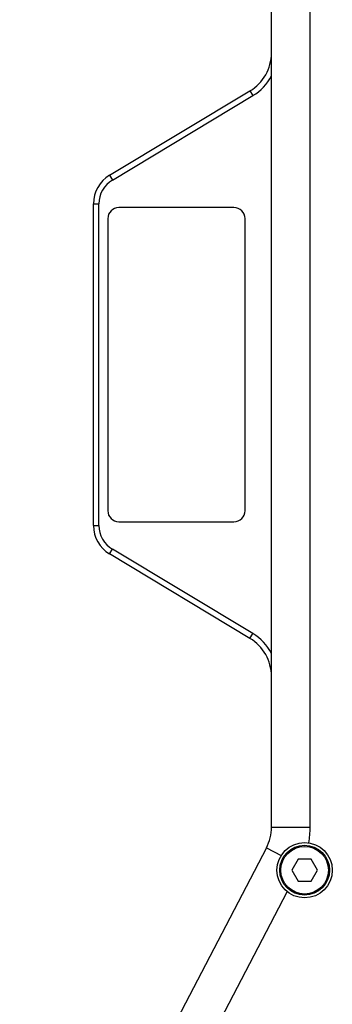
# Model space of a CAD drawing. Header units: millimetres. Extents: x 222 to 446, y -355 to -187.
# Tile 25 of 28: x 409 to 416, y -290 to -268. Entities that reach past the tile are written whole.
import ezdxf

# ---------------------------------------------------------------- set-up
doc = ezdxf.new("R2010")
doc.units = ezdxf.units.MM
doc.header["$LTSCALE"] = 23.1
doc.layers.add('00_COMPONENTS', color=7, linetype='CONTINUOUS')

msp = doc.modelspace()

# ---------------------------------------------------------------- linework, layer by layer
at = {"layer": '00_COMPONENTS', "color": 7}
for p, q in [((414.6535, -286.4634), (414.6535, -265.5595)), ((415.5285, -286.4634), (415.5285, -265.5595)), ((410.9954, -271.7341), (414.1686, -269.8274)), ((411.0598, -271.8412), (414.2329, -269.9346)), ((410.6317, -279.6459), (410.6317, -272.377)), ((410.7567, -279.6459), (410.7567, -272.377)), ((413.8067, -272.4614), (411.2067, -272.4614)), ((410.9567, -272.7114), (410.9567, -279.3114)), ((414.0567, -279.3114), (414.0567, -272.7114)), ((411.2067, -279.5614), (413.8067, -279.5614)), ((414.2329, -282.0883), (411.0598, -280.1817)), ((414.1686, -282.1954), (410.9954, -280.2888)), ((414.5405, -286.9251), (408.9664, -297.6329)), ((415.2592, -287.183), (415.1148, -287.433)), ((415.5479, -287.183), (415.2592, -287.183)), ((415.6922, -287.433), (415.5479, -287.183)), ((415.1148, -287.433), (415.2592, -287.683)), ((415.5479, -287.683), (415.6922, -287.433)), ((415.2592, -287.683), (415.5479, -287.683)), ((410.4711, -296.6373), (415.0099, -287.9185))]:
    msp.add_line(p, q, dxfattribs=at)
at = {"layer": '00_COMPONENTS', "color": 4}
for p, q in [((414.1686, -269.8274), (414.2329, -269.9346)), ((410.9954, -271.7341), (411.0598, -271.8412)), ((410.6317, -272.377), (410.7567, -272.377)), ((410.6317, -279.6459), (410.7567, -279.6459)), ((410.9954, -280.2888), (411.0598, -280.1817)), ((414.1686, -282.1954), (414.2329, -282.0883)), ((414.6535, -286.4634), (415.5285, -286.4634)), ((414.5405, -286.9251), (414.8751, -287.0993))]:
    msp.add_line(p, q, dxfattribs=at)
at = {"layer": '00_COMPONENTS', "color": 7}
for radius in [0.625, 0.5625]:
    msp.add_circle((415.4035, -287.433), radius, dxfattribs=at)
at = {"layer": '00_COMPONENTS', "color": 4}
msp.add_circle((415.4035, -287.433), 0.5375, dxfattribs=at)
at = {"layer": '00_COMPONENTS', "color": 7}
for centre, radius, start, end in [((413.6535, -268.9703), 1, 301, 360), ((413.6535, -268.9703), 1.125, 301, 332.73396), ((411.3817, -272.377), 0.75, 121, 180), ((411.3817, -272.377), 0.625, 121, 180), ((411.2067, -272.7114), 0.25, 90, 180), ((413.8067, -272.7114), 0.25, 0, 90), ((411.2067, -279.3114), 0.25, 180, 270), ((413.8067, -279.3114), 0.25, 270, 360), ((411.3817, -279.6459), 0.75, 180, 239), ((411.3817, -279.6459), 0.625, 180, 239), ((413.6535, -283.0526), 1, 0, 59), ((413.6535, -283.0526), 1.125, 27.26604, 59), ((413.6535, -286.4634), 1, 332.5, 360), ((413.6535, -286.4634), 1.875, 349.1976, 360)]:
    msp.add_arc(centre, radius, start, end, dxfattribs=at)

doc.saveas('drawing.dxf')
